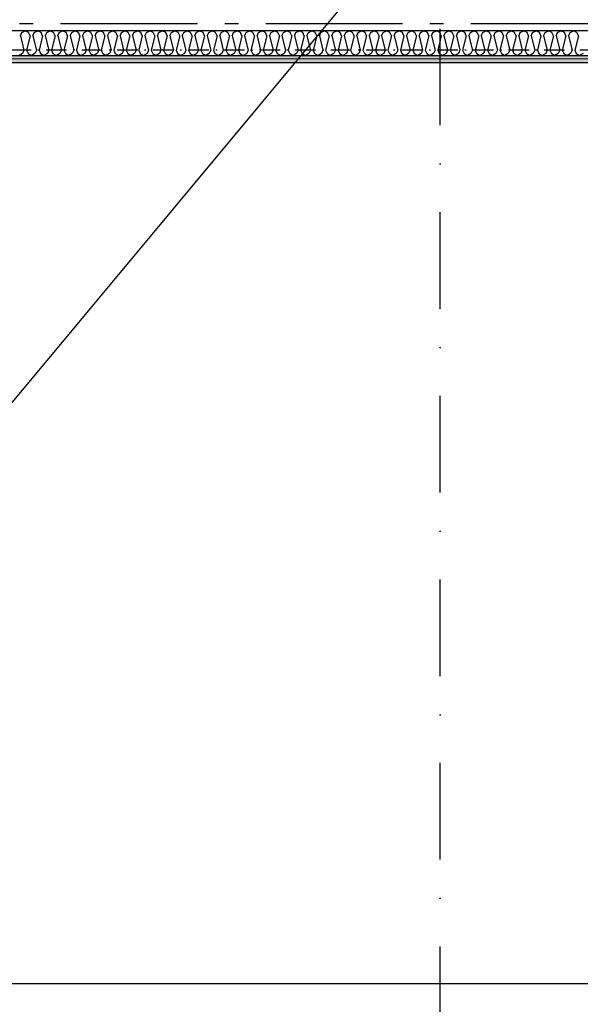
# Model space of a CAD drawing. Header units: millimetres. Extents: x -117798 to 93698, y -182207 to 252400.
# Tile 124 of 222: x -72910 to -70861, y -22197 to -18601. Entities that reach past the tile are written whole.
import ezdxf
from ezdxf.enums import TextEntityAlignment as Align

# ---------------------------------------------------------------- set-up
doc = ezdxf.new("R2010")
doc.units = ezdxf.units.MM
doc.header["$LTSCALE"] = 0.5
doc.header["$MEASUREMENT"] = 0
for name, pattern in [('Akselinje', [1500, 1000, -200, 100, -200]), ('Over snittplan', [260, 150, -50, 10, -50]), ('PLINE', [0]), ('Prikk & stiplet', [1340.555525, 705.555534, -352.777767, 0, -282.222223])]:
    doc.linetypes.add(name, pattern=pattern)
for name, color, linetype in [('223- Bjelker', 7, 'Continuous'), ('242- Ikke-bærende innervegger (Skravur)(Nye konstruksjoner)', 7, 'Continuous'), ('242- Ikke-bærende innervegger(Nye konstruksjoner)', 7, 'Continuous'), ('256- Faste himlinger og overflatebehandling(Nye konstruksjoner)', 7, 'Continuous'), ('82-- Modullinjer', 7, 'Continuous'), ('852- Snittmarkør', 7, 'Continuous'), ('BYGG', 7, 'Continuous')]:
    doc.layers.add(name, color=color, linetype=linetype)
doc.layers.add('236- Innvendig kledning og overflate(Nye konstruksjoner)', color=7, linetype='Continuous', lineweight=0)
doc.styles.add('GENERATED_STYLE_4', font='arial.ttf')
pattern_1 = [(0, (0, 0), (0, 86.60254), [0, -50]), (0, (25, 43.3), (0, 86.60254), [0, -50])]

# ---------------------------------------------------------------- blocks, each defined once
blk = doc.blocks.new('*X48')
at = {"layer": '242- Ikke-bærende innervegger (Skravur)(Nye konstruksjoner)', "linetype": 'PLINE'}
for p, q in [((-72907.3, -18660), (-72901.8, -18647.8)), ((-72907.3, -18660), (-72894.1, -18712.8)), ((-72901.8, -18647.8), (-72889.3, -18641.9)), ((-72876.9, -18647.8), (-72889.3, -18641.9)), ((-72871.4, -18660), (-72884.6, -18712.8)), ((-72871.4, -18660), (-72876.9, -18647.8)), ((-72861.8, -18660), (-72856.3, -18647.8)), ((-72861.8, -18660), (-72848.6, -18712.8)), ((-72856.3, -18647.8), (-72843.8, -18641.9)), ((-72831.4, -18647.8), (-72843.8, -18641.9)), ((-72825.8, -18660), (-72839, -18712.8)), ((-72825.8, -18660), (-72831.4, -18647.8)), ((-72816.3, -18660), (-72810.7, -18647.8)), ((-72816.3, -18660), (-72803.1, -18712.8)), ((-72810.7, -18647.8), (-72798.3, -18641.9)), ((-72785.9, -18647.8), (-72798.3, -18641.9)), ((-72780.3, -18660), (-72793.5, -18712.8)), ((-72780.3, -18660), (-72785.9, -18647.8)), ((-72770.7, -18660), (-72765.2, -18647.8)), ((-72770.7, -18660), (-72757.5, -18712.8)), ((-72765.2, -18647.8), (-72752.8, -18641.9)), ((-72740.3, -18647.8), (-72752.8, -18641.9)), ((-72734.8, -18660), (-72748, -18712.8)), ((-72734.8, -18660), (-72740.3, -18647.8)), ((-72725.2, -18660), (-72719.7, -18647.8)), ((-72725.2, -18660), (-72712, -18712.8)), ((-72719.7, -18647.8), (-72707.2, -18641.9)), ((-72694.8, -18647.8), (-72707.2, -18641.9)), ((-72689.3, -18660), (-72702.5, -18712.8)), ((-72689.3, -18660), (-72694.8, -18647.8)), ((-72679.7, -18660), (-72674.1, -18647.8)), ((-72679.7, -18660), (-72666.5, -18712.8)), ((-72674.1, -18647.8), (-72661.7, -18641.9)), ((-72649.3, -18647.8), (-72661.7, -18641.9)), ((-72643.7, -18660), (-72656.9, -18712.8)), ((-72643.7, -18660), (-72649.3, -18647.8)), ((-72634.2, -18660), (-72628.6, -18647.8)), ((-72634.2, -18660), (-72621, -18712.8)), ((-72628.6, -18647.8), (-72616.2, -18641.9)), ((-72603.7, -18647.8), (-72616.2, -18641.9)), ((-72598.2, -18660), (-72611.4, -18712.8)), ((-72598.2, -18660), (-72603.7, -18647.8)), ((-72588.6, -18660), (-72583.1, -18647.8)), ((-72588.6, -18660), (-72575.4, -18712.8)), ((-72583.1, -18647.8), (-72570.7, -18641.9)), ((-72558.2, -18647.8), (-72570.7, -18641.9)), ((-72552.7, -18660), (-72565.9, -18712.8)), ((-72552.7, -18660), (-72558.2, -18647.8)), ((-72543.1, -18660), (-72537.6, -18647.8)), ((-72543.1, -18660), (-72529.9, -18712.8)), ((-72537.6, -18647.8), (-72525.1, -18641.9)), ((-72512.7, -18647.8), (-72525.1, -18641.9)), ((-72507.1, -18660), (-72520.3, -18712.8)), ((-72507.1, -18660), (-72512.7, -18647.8)), ((-72497.6, -18660), (-72492, -18647.8)), ((-72497.6, -18660), (-72484.4, -18712.8)), ((-72492, -18647.8), (-72479.6, -18641.9)), ((-72467.2, -18647.8), (-72479.6, -18641.9)), ((-72461.6, -18660), (-72474.8, -18712.8)), ((-72461.6, -18660), (-72467.2, -18647.8)), ((-72452.1, -18660), (-72446.5, -18647.8)), ((-72452.1, -18660), (-72438.9, -18712.8)), ((-72446.5, -18647.8), (-72434.1, -18641.9)), ((-72421.6, -18647.8), (-72434.1, -18641.9)), ((-72416.1, -18660), (-72429.3, -18712.8)), ((-72416.1, -18660), (-72421.6, -18647.8)), ((-72406.5, -18660), (-72401, -18647.8)), ((-72406.5, -18660), (-72393.3, -18712.8)), ((-72401, -18647.8), (-72388.5, -18641.9)), ((-72376.1, -18647.8), (-72388.5, -18641.9)), ((-72370.6, -18660), (-72383.8, -18712.8)), ((-72370.6, -18660), (-72376.1, -18647.8)), ((-72361, -18660), (-72355.4, -18647.8)), ((-72361, -18660), (-72347.8, -18712.8)), ((-72355.4, -18647.8), (-72343, -18641.9)), ((-72330.6, -18647.8), (-72343, -18641.9)), ((-72325, -18660), (-72338.2, -18712.8)), ((-72325, -18660), (-72330.6, -18647.8)), ((-72315.5, -18660), (-72309.9, -18647.8)), ((-72315.5, -18660), (-72302.3, -18712.8)), ((-72309.9, -18647.8), (-72297.5, -18641.9)), ((-72285.1, -18647.8), (-72297.5, -18641.9)), ((-72279.5, -18660), (-72292.7, -18712.8)), ((-72279.5, -18660), (-72285.1, -18647.8)), ((-72269.9, -18660), (-72264.4, -18647.8)), ((-72269.9, -18660), (-72256.7, -18712.8)), ((-72264.4, -18647.8), (-72252, -18641.9)), ((-72239.5, -18647.8), (-72252, -18641.9)), ((-72234, -18660), (-72247.2, -18712.8)), ((-72234, -18660), (-72239.5, -18647.8)), ((-72224.4, -18660), (-72218.9, -18647.8)), ((-72224.4, -18660), (-72211.2, -18712.8)), ((-72218.9, -18647.8), (-72206.4, -18641.9)), ((-72194, -18647.8), (-72206.4, -18641.9)), ((-72188.5, -18660), (-72201.7, -18712.8)), ((-72188.5, -18660), (-72194, -18647.8)), ((-72178.9, -18660), (-72173.3, -18647.8)), ((-72178.9, -18660), (-72165.7, -18712.8)), ((-72173.3, -18647.8), (-72160.9, -18641.9)), ((-72148.5, -18647.8), (-72160.9, -18641.9)), ((-72142.9, -18660), (-72156.1, -18712.8)), ((-72142.9, -18660), (-72148.5, -18647.8)), ((-72133.4, -18660), (-72127.8, -18647.8)), ((-72133.4, -18660), (-72120.2, -18712.8)), ((-72127.8, -18647.8), (-72115.4, -18641.9)), ((-72102.9, -18647.8), (-72115.4, -18641.9)), ((-72097.4, -18660), (-72110.6, -18712.8)), ((-72097.4, -18660), (-72102.9, -18647.8)), ((-72087.8, -18660), (-72082.3, -18647.8)), ((-72087.8, -18660), (-72074.6, -18712.8)), ((-72082.3, -18647.8), (-72069.9, -18641.9)), ((-72057.4, -18647.8), (-72069.9, -18641.9)), ((-72051.9, -18660), (-72065.1, -18712.8)), ((-72051.9, -18660), (-72057.4, -18647.8)), ((-72042.3, -18660), (-72036.8, -18647.8)), ((-72042.3, -18660), (-72029.1, -18712.8)), ((-72036.8, -18647.8), (-72024.3, -18641.9)), ((-72011.9, -18647.8), (-72024.3, -18641.9)), ((-72006.3, -18660), (-72019.5, -18712.8)), ((-72006.3, -18660), (-72011.9, -18647.8)), ((-71996.8, -18660), (-71991.2, -18647.8)), ((-71996.8, -18660), (-71983.6, -18712.8)), ((-71991.2, -18647.8), (-71978.8, -18641.9)), ((-71966.4, -18647.8), (-71978.8, -18641.9)), ((-71960.8, -18660), (-71974, -18712.8)), ((-71960.8, -18660), (-71966.4, -18647.8)), ((-71951.3, -18660), (-71945.7, -18647.8)), ((-71951.3, -18660), (-71938.1, -18712.8)), ((-71945.7, -18647.8), (-71933.3, -18641.9)), ((-71920.8, -18647.8), (-71933.3, -18641.9)), ((-71915.3, -18660), (-71928.5, -18712.8)), ((-71915.3, -18660), (-71920.8, -18647.8)), ((-71905.7, -18660), (-71900.2, -18647.8)), ((-71905.7, -18660), (-71892.5, -18712.8)), ((-71900.2, -18647.8), (-71887.7, -18641.9)), ((-71875.3, -18647.8), (-71887.7, -18641.9)), ((-71869.8, -18660), (-71883, -18712.8)), ((-71869.8, -18660), (-71875.3, -18647.8)), ((-71860.2, -18660), (-71854.6, -18647.8)), ((-71860.2, -18660), (-71847, -18712.8)), ((-71854.6, -18647.8), (-71842.2, -18641.9)), ((-71829.8, -18647.8), (-71842.2, -18641.9)), ((-71824.2, -18660), (-71837.4, -18712.8)), ((-71824.2, -18660), (-71829.8, -18647.8)), ((-71814.7, -18660), (-71809.1, -18647.8)), ((-71814.7, -18660), (-71801.5, -18712.8)), ((-71809.1, -18647.8), (-71796.7, -18641.9)), ((-71784.3, -18647.8), (-71796.7, -18641.9)), ((-71778.7, -18660), (-71791.9, -18712.8)), ((-71778.7, -18660), (-71784.3, -18647.8)), ((-71769.1, -18660), (-71763.6, -18647.8)), ((-71769.1, -18660), (-71755.9, -18712.8)), ((-71763.6, -18647.8), (-71751.2, -18641.9)), ((-71738.7, -18647.8), (-71751.2, -18641.9)), ((-71733.2, -18660), (-71746.4, -18712.8)), ((-71733.2, -18660), (-71738.7, -18647.8)), ((-71723.6, -18660), (-71718.1, -18647.8)), ((-71723.6, -18660), (-71710.4, -18712.8)), ((-71718.1, -18647.8), (-71705.6, -18641.9)), ((-71693.2, -18647.8), (-71705.6, -18641.9)), ((-71687.7, -18660), (-71700.9, -18712.8)), ((-71687.7, -18660), (-71693.2, -18647.8)), ((-71678.1, -18660), (-71672.5, -18647.8)), ((-71678.1, -18660), (-71664.9, -18712.8)), ((-71672.5, -18647.8), (-71660.1, -18641.9)), ((-71647.7, -18647.8), (-71660.1, -18641.9)), ((-71642.1, -18660), (-71655.3, -18712.8)), ((-71642.1, -18660), (-71647.7, -18647.8)), ((-71632.6, -18660), (-71627, -18647.8)), ((-71632.6, -18660), (-71619.4, -18712.8)), ((-71627, -18647.8), (-71614.6, -18641.9)), ((-71602.1, -18647.8), (-71614.6, -18641.9)), ((-71596.6, -18660), (-71609.8, -18712.8)), ((-71596.6, -18660), (-71602.1, -18647.8)), ((-71587, -18660), (-71581.5, -18647.8)), ((-71587, -18660), (-71573.8, -18712.8)), ((-71581.5, -18647.8), (-71569.1, -18641.9)), ((-71556.6, -18647.8), (-71569.1, -18641.9)), ((-71551.1, -18660), (-71564.3, -18712.8)), ((-71551.1, -18660), (-71556.6, -18647.8)), ((-71541.5, -18660), (-71536, -18647.8)), ((-71541.5, -18660), (-71528.3, -18712.8)), ((-71536, -18647.8), (-71523.5, -18641.9)), ((-71511.1, -18647.8), (-71523.5, -18641.9)), ((-71505.5, -18660), (-71518.7, -18712.8)), ((-71505.5, -18660), (-71511.1, -18647.8)), ((-71496, -18660), (-71490.4, -18647.8)), ((-71496, -18660), (-71482.8, -18712.8)), ((-71490.4, -18647.8), (-71478, -18641.9)), ((-71465.6, -18647.8), (-71478, -18641.9)), ((-71460, -18660), (-71473.2, -18712.8)), ((-71460, -18660), (-71465.6, -18647.8)), ((-71450.4, -18660), (-71444.9, -18647.8)), ((-71450.4, -18660), (-71437.3, -18712.8)), ((-71444.9, -18647.8), (-71432.5, -18641.9)), ((-71420, -18647.8), (-71432.5, -18641.9)), ((-71414.5, -18660), (-71427.7, -18712.8)), ((-71414.5, -18660), (-71420, -18647.8)), ((-71404.9, -18660), (-71399.4, -18647.8)), ((-71404.9, -18660), (-71391.7, -18712.8)), ((-71399.4, -18647.8), (-71386.9, -18641.9)), ((-71374.5, -18647.8), (-71386.9, -18641.9)), ((-71369, -18660), (-71382.2, -18712.8)), ((-71369, -18660), (-71374.5, -18647.8)), ((-71359.4, -18660), (-71353.8, -18647.8)), ((-71359.4, -18660), (-71346.2, -18712.8)), ((-71353.8, -18647.8), (-71341.4, -18641.9)), ((-71329, -18647.8), (-71341.4, -18641.9)), ((-71323.4, -18660), (-71336.6, -18712.8)), ((-71323.4, -18660), (-71329, -18647.8)), ((-71313.9, -18660), (-71308.3, -18647.8)), ((-71313.9, -18660), (-71300.7, -18712.8)), ((-71308.3, -18647.8), (-71295.9, -18641.9)), ((-71283.5, -18647.8), (-71295.9, -18641.9)), ((-71277.9, -18660), (-71291.1, -18712.8)), ((-71277.9, -18660), (-71283.5, -18647.8)), ((-71268.3, -18660), (-71262.8, -18647.8)), ((-71268.3, -18660), (-71255.1, -18712.8)), ((-71262.8, -18647.8), (-71250.4, -18641.9)), ((-71237.9, -18647.8), (-71250.4, -18641.9)), ((-71232.4, -18660), (-71245.6, -18712.8)), ((-71232.4, -18660), (-71237.9, -18647.8)), ((-71222.8, -18660), (-71217.3, -18647.8)), ((-71222.8, -18660), (-71209.6, -18712.8)), ((-71217.3, -18647.8), (-71204.8, -18641.9)), ((-71192.4, -18647.8), (-71204.8, -18641.9)), ((-71186.9, -18660), (-71200, -18712.8)), ((-71186.9, -18660), (-71192.4, -18647.8)), ((-71177.3, -18660), (-71171.7, -18647.8)), ((-71177.3, -18660), (-71164.1, -18712.8)), ((-71171.7, -18647.8), (-71159.3, -18641.9)), ((-71146.9, -18647.8), (-71159.3, -18641.9)), ((-71141.3, -18660), (-71154.5, -18712.8)), ((-71141.3, -18660), (-71146.9, -18647.8)), ((-71131.8, -18660), (-71126.2, -18647.8)), ((-71131.8, -18660), (-71118.6, -18712.8)), ((-71126.2, -18647.8), (-71113.8, -18641.9)), ((-71101.3, -18647.8), (-71113.8, -18641.9)), ((-71095.8, -18660), (-71109, -18712.8)), ((-71095.8, -18660), (-71101.3, -18647.8)), ((-71086.2, -18660), (-71080.7, -18647.8)), ((-71086.2, -18660), (-71073, -18712.8)), ((-71080.7, -18647.8), (-71068.2, -18641.9)), ((-71055.8, -18647.8), (-71068.2, -18641.9)), ((-71050.3, -18660), (-71063.5, -18712.8)), ((-71050.3, -18660), (-71055.8, -18647.8)), ((-71040.7, -18660), (-71035.2, -18647.8)), ((-71040.7, -18660), (-71027.5, -18712.8)), ((-71035.2, -18647.8), (-71022.7, -18641.9)), ((-71010.3, -18647.8), (-71022.7, -18641.9)), ((-71004.7, -18660), (-71017.9, -18712.8)), ((-71004.7, -18660), (-71010.3, -18647.8)), ((-70995.2, -18660), (-70989.6, -18647.8)), ((-70995.2, -18660), (-70982, -18712.8)), ((-70989.6, -18647.8), (-70977.2, -18641.9)), ((-70964.8, -18647.8), (-70977.2, -18641.9)), ((-70959.2, -18660), (-70972.4, -18712.8)), ((-70959.2, -18660), (-70964.8, -18647.8)), ((-70949.6, -18660), (-70944.1, -18647.8)), ((-70949.6, -18660), (-70936.4, -18712.8)), ((-70944.1, -18647.8), (-70931.7, -18641.9)), ((-70919.2, -18647.8), (-70931.7, -18641.9)), ((-70913.7, -18660), (-70926.9, -18712.8)), ((-70913.7, -18660), (-70919.2, -18647.8)), ((-70904.1, -18660), (-70898.6, -18647.8)), ((-70904.1, -18660), (-70890.9, -18712.8)), ((-70898.6, -18647.8), (-70886.1, -18641.9)), ((-70873.7, -18647.8), (-70886.1, -18641.9)), ((-70868.2, -18660), (-70881.4, -18712.8)), ((-70868.2, -18660), (-70873.7, -18647.8)), ((-72899.7, -18725), (-72912.1, -18731.9)), ((-72894.1, -18712.8), (-72899.7, -18725)), ((-72884.6, -18712.8), (-72879, -18725)), ((-72879, -18725), (-72866.6, -18731.9)), ((-72854.1, -18725), (-72866.6, -18731.9)), ((-72848.6, -18712.8), (-72854.1, -18725)), ((-72839, -18712.8), (-72833.5, -18725)), ((-72833.5, -18725), (-72821.1, -18731.9)), ((-72808.6, -18725), (-72821.1, -18731.9)), ((-72803.1, -18712.8), (-72808.6, -18725)), ((-72793.5, -18712.8), (-72788, -18725)), ((-72788, -18725), (-72775.5, -18731.9)), ((-72763.1, -18725), (-72775.5, -18731.9)), ((-72757.5, -18712.8), (-72763.1, -18725)), ((-72748, -18712.8), (-72742.4, -18725)), ((-72742.4, -18725), (-72730, -18731.9)), ((-72717.6, -18725), (-72730, -18731.9)), ((-72712, -18712.8), (-72717.6, -18725)), ((-72702.5, -18712.8), (-72696.9, -18725)), ((-72696.9, -18725), (-72684.5, -18731.9)), ((-72672, -18725), (-72684.5, -18731.9)), ((-72666.5, -18712.8), (-72672, -18725)), ((-72656.9, -18712.8), (-72651.4, -18725)), ((-72651.4, -18725), (-72638.9, -18731.9)), ((-72626.5, -18725), (-72638.9, -18731.9)), ((-72621, -18712.8), (-72626.5, -18725)), ((-72611.4, -18712.8), (-72605.8, -18725)), ((-72605.8, -18725), (-72593.4, -18731.9)), ((-72581, -18725), (-72593.4, -18731.9)), ((-72575.4, -18712.8), (-72581, -18725)), ((-72565.9, -18712.8), (-72560.3, -18725)), ((-72560.3, -18725), (-72547.9, -18731.9)), ((-72535.5, -18725), (-72547.9, -18731.9)), ((-72529.9, -18712.8), (-72535.5, -18725)), ((-72520.3, -18712.8), (-72514.8, -18725)), ((-72514.8, -18725), (-72502.4, -18731.9)), ((-72489.9, -18725), (-72502.4, -18731.9)), ((-72484.4, -18712.8), (-72489.9, -18725)), ((-72474.8, -18712.8), (-72469.3, -18725)), ((-72469.3, -18725), (-72456.8, -18731.9)), ((-72444.4, -18725), (-72456.8, -18731.9)), ((-72438.9, -18712.8), (-72444.4, -18725)), ((-72429.3, -18712.8), (-72423.7, -18725)), ((-72423.7, -18725), (-72411.3, -18731.9)), ((-72398.9, -18725), (-72411.3, -18731.9)), ((-72393.3, -18712.8), (-72398.9, -18725)), ((-72383.8, -18712.8), (-72378.2, -18725)), ((-72378.2, -18725), (-72365.8, -18731.9)), ((-72353.3, -18725), (-72365.8, -18731.9)), ((-72347.8, -18712.8), (-72353.3, -18725)), ((-72338.2, -18712.8), (-72332.7, -18725)), ((-72332.7, -18725), (-72320.3, -18731.9)), ((-72307.8, -18725), (-72320.3, -18731.9)), ((-72302.3, -18712.8), (-72307.8, -18725)), ((-72292.7, -18712.8), (-72287.2, -18725)), ((-72287.2, -18725), (-72274.7, -18731.9)), ((-72262.3, -18725), (-72274.7, -18731.9)), ((-72256.7, -18712.8), (-72262.3, -18725)), ((-72247.2, -18712.8), (-72241.6, -18725)), ((-72241.6, -18725), (-72229.2, -18731.9)), ((-72216.8, -18725), (-72229.2, -18731.9)), ((-72211.2, -18712.8), (-72216.8, -18725)), ((-72201.7, -18712.8), (-72196.1, -18725)), ((-72196.1, -18725), (-72183.7, -18731.9)), ((-72171.2, -18725), (-72183.7, -18731.9)), ((-72165.7, -18712.8), (-72171.2, -18725)), ((-72156.1, -18712.8), (-72150.6, -18725)), ((-72150.6, -18725), (-72138.1, -18731.9)), ((-72125.7, -18725), (-72138.1, -18731.9)), ((-72120.2, -18712.8), (-72125.7, -18725)), ((-72110.6, -18712.8), (-72105, -18725)), ((-72105, -18725), (-72092.6, -18731.9)), ((-72080.2, -18725), (-72092.6, -18731.9)), ((-72074.6, -18712.8), (-72080.2, -18725)), ((-72065.1, -18712.8), (-72059.5, -18725)), ((-72059.5, -18725), (-72047.1, -18731.9)), ((-72034.7, -18725), (-72047.1, -18731.9)), ((-72029.1, -18712.8), (-72034.7, -18725)), ((-72019.5, -18712.8), (-72014, -18725)), ((-72014, -18725), (-72001.6, -18731.9)), ((-71989.1, -18725), (-72001.6, -18731.9)), ((-71983.6, -18712.8), (-71989.1, -18725)), ((-71974, -18712.8), (-71968.5, -18725)), ((-71968.5, -18725), (-71956, -18731.9)), ((-71943.6, -18725), (-71956, -18731.9)), ((-71938.1, -18712.8), (-71943.6, -18725)), ((-71928.5, -18712.8), (-71922.9, -18725)), ((-71922.9, -18725), (-71910.5, -18731.9)), ((-71898.1, -18725), (-71910.5, -18731.9)), ((-71892.5, -18712.8), (-71898.1, -18725)), ((-71883, -18712.8), (-71877.4, -18725)), ((-71877.4, -18725), (-71865, -18731.9)), ((-71852.5, -18725), (-71865, -18731.9)), ((-71847, -18712.8), (-71852.5, -18725)), ((-71837.4, -18712.8), (-71831.9, -18725)), ((-71831.9, -18725), (-71819.5, -18731.9)), ((-71807, -18725), (-71819.5, -18731.9)), ((-71801.5, -18712.8), (-71807, -18725)), ((-71791.9, -18712.8), (-71786.4, -18725)), ((-71786.4, -18725), (-71773.9, -18731.9)), ((-71761.5, -18725), (-71773.9, -18731.9)), ((-71755.9, -18712.8), (-71761.5, -18725)), ((-71746.4, -18712.8), (-71740.8, -18725)), ((-71740.8, -18725), (-71728.4, -18731.9)), ((-71716, -18725), (-71728.4, -18731.9)), ((-71710.4, -18712.8), (-71716, -18725)), ((-71700.9, -18712.8), (-71695.3, -18725)), ((-71695.3, -18725), (-71682.9, -18731.9)), ((-71670.4, -18725), (-71682.9, -18731.9)), ((-71664.9, -18712.8), (-71670.4, -18725)), ((-71655.3, -18712.8), (-71649.8, -18725)), ((-71649.8, -18725), (-71637.3, -18731.9)), ((-71624.9, -18725), (-71637.3, -18731.9)), ((-71619.4, -18712.8), (-71624.9, -18725)), ((-71609.8, -18712.8), (-71604.2, -18725)), ((-71604.2, -18725), (-71591.8, -18731.9)), ((-71579.4, -18725), (-71591.8, -18731.9)), ((-71573.8, -18712.8), (-71579.4, -18725)), ((-71564.3, -18712.8), (-71558.7, -18725)), ((-71558.7, -18725), (-71546.3, -18731.9)), ((-71533.9, -18725), (-71546.3, -18731.9)), ((-71528.3, -18712.8), (-71533.9, -18725)), ((-71518.7, -18712.8), (-71513.2, -18725)), ((-71513.2, -18725), (-71500.8, -18731.9)), ((-71488.3, -18725), (-71500.8, -18731.9)), ((-71482.8, -18712.8), (-71488.3, -18725)), ((-71473.2, -18712.8), (-71467.7, -18725)), ((-71467.7, -18725), (-71455.2, -18731.9)), ((-71442.8, -18725), (-71455.2, -18731.9)), ((-71437.3, -18712.8), (-71442.8, -18725)), ((-71427.7, -18712.8), (-71422.1, -18725)), ((-71422.1, -18725), (-71409.7, -18731.9)), ((-71397.3, -18725), (-71409.7, -18731.9)), ((-71391.7, -18712.8), (-71397.3, -18725)), ((-71382.2, -18712.8), (-71376.6, -18725)), ((-71376.6, -18725), (-71364.2, -18731.9)), ((-71351.7, -18725), (-71364.2, -18731.9)), ((-71346.2, -18712.8), (-71351.7, -18725)), ((-71336.6, -18712.8), (-71331.1, -18725)), ((-71331.1, -18725), (-71318.6, -18731.9)), ((-71306.2, -18725), (-71318.6, -18731.9)), ((-71300.7, -18712.8), (-71306.2, -18725)), ((-71291.1, -18712.8), (-71285.6, -18725)), ((-71285.6, -18725), (-71273.1, -18731.9)), ((-71260.7, -18725), (-71273.1, -18731.9)), ((-71255.1, -18712.8), (-71260.7, -18725)), ((-71245.6, -18712.8), (-71240, -18725)), ((-71240, -18725), (-71227.6, -18731.9)), ((-71215.2, -18725), (-71227.6, -18731.9)), ((-71209.6, -18712.8), (-71215.2, -18725)), ((-71200, -18712.8), (-71194.5, -18725)), ((-71194.5, -18725), (-71182.1, -18731.9)), ((-71169.6, -18725), (-71182.1, -18731.9)), ((-71164.1, -18712.8), (-71169.6, -18725)), ((-71154.5, -18712.8), (-71149, -18725)), ((-71149, -18725), (-71136.5, -18731.9)), ((-71124.1, -18725), (-71136.5, -18731.9)), ((-71118.6, -18712.8), (-71124.1, -18725)), ((-71109, -18712.8), (-71103.4, -18725)), ((-71103.4, -18725), (-71091, -18731.9)), ((-71078.6, -18725), (-71091, -18731.9)), ((-71073, -18712.8), (-71078.6, -18725)), ((-71063.5, -18712.8), (-71057.9, -18725)), ((-71057.9, -18725), (-71045.5, -18731.9)), ((-71033.1, -18725), (-71045.5, -18731.9)), ((-71027.5, -18712.8), (-71033.1, -18725)), ((-71017.9, -18712.8), (-71012.4, -18725)), ((-71012.4, -18725), (-71000, -18731.9)), ((-70987.5, -18725), (-71000, -18731.9)), ((-70982, -18712.8), (-70987.5, -18725)), ((-70972.4, -18712.8), (-70966.9, -18725)), ((-70966.9, -18725), (-70954.4, -18731.9)), ((-70942, -18725), (-70954.4, -18731.9)), ((-70936.4, -18712.8), (-70942, -18725)), ((-70926.9, -18712.8), (-70921.3, -18725)), ((-70921.3, -18725), (-70908.9, -18731.9)), ((-70896.5, -18725), (-70908.9, -18731.9)), ((-70890.9, -18712.8), (-70896.5, -18725)), ((-70881.4, -18712.8), (-70875.8, -18725)), ((-70875.8, -18725), (-70863.4, -18731.9)), ((-70850.9, -18725), (-70863.4, -18731.9))]:
    blk.add_line(p, q, dxfattribs=at)
blk = doc.blocks.new('Standard grid marker[204]', base_point=(20939.5, -18616.9))
at = {"layer": '82-- Modullinjer', "linetype": 'Akselinje'}
blk.add_line((20739.5, -18616.9), (-81321.3, -18616.9), dxfattribs=at)
at = {"layer": '82-- Modullinjer', "style": 'GENERATED_STYLE_4'}
for tag, p in [('AC_MarkerText_1_1', (-81898.8, -18656.9)), ('AC_MarkerText_1_0', (21062, -18656.9))]:
    blk.add_attdef(tag, text='', height=175, rotation=90, dxfattribs=at).set_placement(p, align=Align.TOP_CENTER)

msp = doc.modelspace()

# ---------------------------------------------------------------- hatches: boundary and pattern name
at = {"layer": '242- Ikke-bærende innervegger (Skravur)(Nye konstruksjoner)', "linetype": 'Continuous'}
h = msp.add_hatch(dxfattribs=at)
h.set_pattern_fill('Gips', color=256, style=0, pattern_type=2)
h.set_pattern_definition(pattern_1)
h.paths.add_polyline_path([(-68925.7, -18731.9), (-77668.2, -18731.9), (-77668.2, -18744.4), (-68925.7, -18744.4)])
h = msp.add_hatch(dxfattribs=at)
h.set_pattern_fill('Gips', color=256, style=0, pattern_type=2)
h.set_pattern_definition(pattern_1)
h.paths.add_polyline_path([(-68938.2, -18744.4), (-77668.2, -18744.4), (-77668.2, -18756.9), (-68938.2, -18756.9)])

# ---------------------------------------------------------------- linework, layer by layer
at = {"layer": '223- Bjelker', "linetype": 'Over snittplan'}
for p, q in [((-64288.2, -18711.9), (-77768.2, -18711.9)), ((-64288.2, -22121.9), (-77768.2, -22121.9))]:
    msp.add_line(p, q, dxfattribs=at)
at = {"layer": '236- Innvendig kledning og overflate(Nye konstruksjoner)', "linetype": 'PLINE'}
msp.add_line((-77668.2, -18744.4), (-68925.7, -18744.4), dxfattribs=at)
at = {"layer": '236- Innvendig kledning og overflate(Nye konstruksjoner)', "linetype": 'PLINE', "flags": 128}
msp.add_lwpolyline([(-77668.2, -18756.9), (-68938.2, -18756.9)], dxfattribs=at)
at = {"layer": '242- Ikke-bærende innervegger(Nye konstruksjoner)', "linetype": 'PLINE'}
msp.add_line((-77668.2, -18731.9), (-68925.7, -18731.9), dxfattribs=at)
at = {"layer": '242- Ikke-bærende innervegger(Nye konstruksjoner)', "linetype": 'PLINE', "flags": 128}
msp.add_lwpolyline([(-68913.2, -18641.9), (-77668.2, -18641.9)], dxfattribs=at)
at = {"layer": '256- Faste himlinger og overflatebehandling(Nye konstruksjoner)', "linetype": 'PLINE', "flags": 128}
for points in [[(-77605.7, -18756.9), (-68938.2, -18756.9)], [(-68938.2, -22121.9), (-77605.7, -22121.9)]]:
    msp.add_lwpolyline(points, dxfattribs=at)
at = {"layer": '852- Snittmarkør', "linetype": 'Prikk & stiplet'}
msp.add_line((-71373.2, -49153.9), (-71373.2, 6068), dxfattribs=at)
at = {"layer": 'BYGG', "linetype": 'PLINE'}
msp.add_line((-77663.2, -25669.4), (-68913.2, -15169.4), dxfattribs=at)

# ---------------------------------------------------------------- block references
at = {"layer": '242- Ikke-bærende innervegger(Nye konstruksjoner)'}
msp.add_blockref('*X48', (0, 0), dxfattribs=at)
at = {"layer": '82-- Modullinjer', "linetype": 'PLINE'}
msp.add_blockref('Standard grid marker[204]', (20939.5, -18616.9), dxfattribs=at)

doc.saveas('drawing.dxf')
